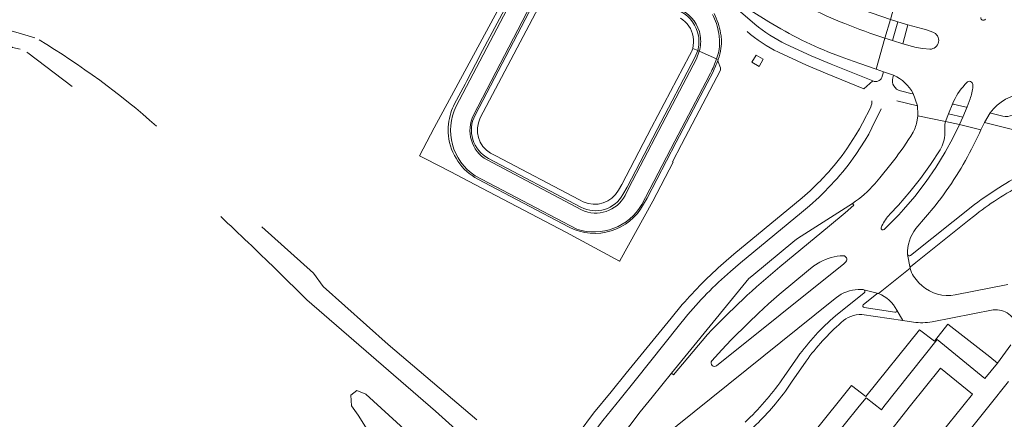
# Model space of a CAD drawing. Header units: metres. Extents: x 166325 to 190320, y 381923 to 404576.
# Tile 212 of 256: x 172790 to 173074, y 386746 to 386861. Entities that reach past the tile are written whole.
import ezdxf

# ---------------------------------------------------------------- set-up
doc = ezdxf.new("R2010")
doc.units = ezdxf.units.M
for name, color, linetype, lineweight in [('B-WE-OG-WATER_BEEK-GV', 8, 'Continuous', 18), ('B-WE-OG-WATER_MEER-GV', 8, 'Continuous', 18), ('B-WE-VH-VERHARDING_ASFALT-GV', 8, 'Continuous', 18), ('B-WE-VH-VERHARDING_BETON-GV', 8, 'Continuous', 18), ('B-WE-VH-VERHARDING_BETONSTRAATSTEEN-GV', 8, 'Continuous', 18), ('B-WE-VH-VERHARDING_STRAATBAKSTEEN-GV', 8, 'Continuous', 18)]:
    doc.layers.add(name, color=color, linetype=linetype, lineweight=lineweight)

msp = doc.modelspace()

# ---------------------------------------------------------------- linework, layer by layer
at = {"layer": 'B-WE-OG-WATER_BEEK-GV', "flags": 128}
for points in [[(172794.295, 386856.179), (172790.392, 386857.333), (172784.76, 386858.988), (172780.653, 386860.294), (172777.696, 386861.352), (172787.852, 386853.45), (172790.048, 386852.945)], [(172791.924, 386852.076), (172792.219, 386851.855), (172804.961, 386842.152)], [(172921.546, 386746.031), (172896.042, 386767.782), (172877.288, 386784.536), (172874.499, 386788.337), (172859.617, 386801.687)], [(172863.605, 386789.57), (172863.81, 386789.369), (172872.605, 386780.658), (172909.706, 386748.568), (172917.383, 386741.681)]]:
    msp.add_lwpolyline(points, dxfattribs=at)
at = {"layer": 'B-WE-OG-WATER_BEEK-GV'}
for points in [[(172829.304, 386830.762, 0.0439729), (172795.476, 386855.656)], [(172847.794, 386804.674, -0.0056614), (172863.605, 386789.57)]]:
    msp.add_lwpolyline(points, format="xyb", dxfattribs=at)
at = {"layer": 'B-WE-OG-WATER_MEER-GV', "flags": 128}
msp.add_lwpolyline([(172890.955, 386741.703), (172903.756, 386724.576), (172904.677, 386724.242), (172905.498, 386724.531), (172911.534, 386730.341), (172912.071, 386731.863), (172911.315, 386733.249), (172900.652, 386743.39), (172889.624, 386753.494), (172886.993, 386754.542), (172885.298, 386753.205), (172885.472, 386750.126), (172887.442, 386747.436)], close=True, dxfattribs=at)
at = {"layer": 'B-WE-VH-VERHARDING_ASFALT-GV', "flags": 128}
for points in [[(172920.644, 386833.954), (172937.267, 386865.949), (172942.019, 386874.982), (172937.102, 386877.577), (172932.205, 386868.192), (172915.596, 386836.491)], [(172986.168, 386876.122), (172995.105, 386868.115), (172997.753, 386865.934), (173000.627, 386863.974), (173005.725, 386860.85), (173006.84, 386860.167)], [(173001.707, 386860.126), (172996.879, 386864.237), (172993.932, 386866.836), (172993.723, 386867.011), (172986.469, 386873.555)], [(173048.251, 386866.399), (173047.622, 386866.397), (173044.583, 386866.714), (173042.288, 386866.951), (173040.714, 386861.519), (173042.913, 386860.819), (173045.796, 386859.944), (173050.124, 386858.756), (173051.09, 386858.499), (173052.967, 386857.854)], [(173008.463, 386852.09), (173016.56, 386848.342), (173022.476, 386845.871), (173033.09, 386841.507), (173035.669, 386843.758), (173023.68, 386848.635), (173017.891, 386851.049), (173010.627, 386854.396)], [(173026.538, 386850.704), (173028.661, 386849.949), (173031.925, 386848.788), (173036.635, 386847.139), (173039.169, 386856.116)], [(173052.099, 386852.925), (173050.101, 386853.102), (173048.118, 386853.458), (173044.273, 386854.513), (173041.342, 386855.448), (173039.169, 386856.116), (173036.635, 386847.139), (173038.781, 386846.414), (173041.668, 386845.416)], [(172990.659, 386850.116), (172985.673, 386852.317), (172984.842, 386850.159), (172974.002, 386829.519), (172965.372, 386812.92), (172964.31, 386810.755)], [(172985.673, 386852.317), (172990.659, 386850.116)], [(172969.136, 386808.201), (172970.146, 386810.167), (172978.602, 386826.372), (172987.544, 386843.397), (172988.936, 386846.047)], [(173041.4, 386844.671), (173041.668, 386845.416), (173038.781, 386846.414), (173038.256, 386844.741)], [(173035.669, 386843.758), (173033.09, 386841.507)], [(173042.547, 386838.007), (173048.517, 386836.57), (173047.258, 386840.156), (173047.045, 386840.057), (173043.622, 386840.899)], [(173047.258, 386840.156), (173048.517, 386836.57), (173048.653, 386834.077), (173048.611, 386833.725), (173056.623, 386832.126), (173057.496, 386834.337), (173058.707, 386837.368), (173058.974, 386837.997)], [(173063.708, 386838.586), (173062.806, 386836.269), (173061.58, 386833.369), (173060.622, 386831.169), (173066.828, 386829.673), (173067.822, 386831.821), (173069.46, 386834.589)], [(173035.071, 386836.255), (173032.714, 386831.646), (173031.789, 386829.975), (173030.791, 386828.276), (173028.224, 386824.243)], [(173030.772, 386822.536), (173033.453, 386826.708), (173034.511, 386828.44), (173035.413, 386830.21), (173038.056, 386835.741)], [(173073.12, 386833.599), (173069.637, 386834.469), (173069.46, 386834.589), (173067.822, 386831.821), (173075.887, 386829.784)], [(173056.394, 386828.713), (173056.378, 386830.062), (173056.401, 386831.171), (173056.623, 386832.126), (173048.611, 386833.725), (173048.458, 386832.443)], [(173064.707, 386825.243), (173066.384, 386828.744), (173066.825, 386829.665), (173066.828, 386829.673), (173060.622, 386831.169), (173058.677, 386827.242), (173056.49, 386823.259), (173053.827, 386818.843), (173051.009, 386814.778), (173047.759, 386810.502), (173044.545, 386806.694), (173043.192, 386805.217), (173038.946, 386800.96)], [(173047.25, 386828.959), (173046.651, 386827.897)], [(173040.579, 386805.355), (173043.042, 386807.955), (173046.342, 386811.757), (173049.422, 386815.677), (173052.315, 386819.728), (173055.03, 386823.941)], [(173040.824, 386819.75), (173037.665, 386815.856), (173036.246, 386814.107)], [(172921.116, 386816.436), (172950.394, 386801.028)], [(173017.616, 386812.127), (173015.311, 386810.111), (173013.15, 386808.221), (172995.675, 386793.816), (172992.681, 386791.267)], [(173029.793, 386808.474), (173013.928, 386798.306), (173013.215, 386797.727), (173000.773, 386787.504), (172999.984, 386786.856), (172977.698, 386759.523), (172978.207, 386759.088), (172988.06, 386770.679)], [(172994.647, 386788.848), (172997.586, 386791.344), (173015.097, 386805.803), (173017.402, 386807.768)], [(173029.793, 386808.474), (173030.224, 386807.971), (173027.661, 386805.765), (173023.149, 386802.026), (173008.895, 386790.204)], [(173064.927, 386808.141), (173046.556, 386793.427)], [(173048.066, 386801.187), (173053.609, 386807.81)], [(173046.534, 386790.228), (173048.104, 386791.457), (173063.402, 386803.709), (173064.651, 386804.709)], [(173027.88, 386791.669), (173027.273, 386791.079), (172990.671, 386761.685)], [(173031.483, 386783.653), (173032.86, 386783.63), (173033.039, 386783.586), (173037.327, 386782.53), (173046.382, 386789.777), (173045.694, 386793.706)], [(173045.694, 386793.706), (173046.382, 386789.777)], [(173046.399, 386789.679), (173046.382, 386789.777), (173037.327, 386782.53)], [(173037.327, 386782.53), (173033.039, 386783.586)], [(173049.84, 386784.74), (173048.955, 386785.584)], [(173074.555, 386785.057), (173059.392, 386782.073)], [(172969.536, 386736.596), (173023.862, 386780.322), (173025.164, 386781.353)], [(173033.169, 386782.699), (173024.923, 386776.073)], [(173032.929, 386779.268), (173036.839, 386782.43)], [(172980.779, 386779.276), (172977.556, 386775.338), (172964.592, 386759.494), (172960.292, 386754.184), (172955.203, 386747.961), (172951.052, 386742.422), (172949.734, 386740.926), (172947.029, 386736.828), (172946.749, 386736.419), (172944.605, 386733.158), (172947.794, 386731.342), (172948.301, 386732.108), (172948.559, 386732.573), (172949.998, 386734.679), (172954.076, 386740.797), (172957.886, 386745.852), (172962.914, 386752.049), (172967.192, 386757.448), (172980.012, 386773.451)], [(173042.043, 386777.079), (173033.203, 386778.425)], [(173042.591, 386777.675), (173044.276, 386774.703), (173047.413, 386774.237)], [(173044.276, 386774.703), (173042.591, 386777.675)], [(173052.774, 386774.287), (173070.364, 386777.744)], [(172980.012, 386773.451), (172981.653, 386775.499)], [(173032.517, 386776.449), (173044.276, 386774.703)], [(172988.06, 386770.679), (172978.207, 386759.088), (172977.698, 386759.523), (172972.078, 386752.63), (172968.668, 386748.363), (172965.619, 386744.414), (172962.902, 386740.809), (172958.884, 386735.532)], [(173014.078, 386764.242), (173010.125, 386758.546), (173009.457, 386757.583)], [(173010.484, 386754.351), (173012.259, 386756.925), (173016.444, 386762.996)]]:
    msp.add_lwpolyline(points, dxfattribs=at)
at = {"layer": 'B-WE-VH-VERHARDING_ASFALT-GV'}
for points in [[(173027.57, 386860.29, -0.0233075), (173016.991, 386865.107)], [(173010.627, 386854.396, -0.0631178), (173001.707, 386860.126)], [(173006.84, 386860.167, 0.0481355), (173026.538, 386850.704)], [(173039.169, 386856.116, -0.0194683), (173027.57, 386860.29)], [(172990.659, 386850.116, 0.1362008), (172991.295, 386857.507)], [(172999.436, 386857.992, 0.0669161), (173008.463, 386852.09)], [(172988.936, 386846.047, 0.0247015), (172990.659, 386850.116)], [(173038.256, 386844.741, -0.3858646), (173035.669, 386843.758)], [(173043.622, 386840.899, -0.4125429), (173041.4, 386844.671)], [(173062.76, 386843.341, -0.6602761), (173064.484, 386842.731)], [(173069.46, 386834.589, -0.2055626), (173079.491, 386840.298)], [(173080.056, 386840.35, -0.4874935), (173073.12, 386833.599)], [(173035.432, 386838.045, -0.1178172), (173035.071, 386836.255)], [(172915.596, 386836.491, 0.3785762), (172921.116, 386816.436)], [(172924.532, 386821.003, -0.3990324), (172920.644, 386833.954)], [(173048.458, 386832.443, -0.0798962), (173047.25, 386828.959)], [(173055.03, 386823.941, 0.1366423), (173056.394, 386828.713)], [(173046.651, 386827.897, -0.0240757), (173040.824, 386819.75)], [(173028.224, 386824.243, -0.0335081), (173022.179, 386816.682)], [(173059.756, 386816.481, 0.0245685), (173064.707, 386825.243)], [(173017.402, 386807.768, 0.0610614), (173030.772, 386822.536)], [(173081.531, 386818.287, 0.0470926), (173064.927, 386808.141)], [(173022.179, 386816.682, -0.0223735), (173017.616, 386812.127)], [(173053.609, 386807.81, 0.0269689), (173059.756, 386816.481)], [(173036.246, 386814.107, -0.0680849), (173029.793, 386808.474)], [(173064.651, 386804.709, -0.0443645), (173078.931, 386814.031)], [(172950.394, 386801.028, 0.3547517), (172969.136, 386808.201)], [(173045.694, 386793.706, -0.1845854), (173048.066, 386801.187)], [(173020.387, 386791.544, -0.1205696), (173027.176, 386793.36)], [(173046.556, 386793.427, -0.5019262), (173045.694, 386793.706)], [(172992.681, 386791.267, 0.0369509), (172980.779, 386779.276)], [(172981.653, 386775.499, -0.0423528), (172994.647, 386788.848)], [(172988.06, 386770.679, -0.0305257), (173008.895, 386790.204)], [(173046.382, 386789.777, -0.2120178), (173046.534, 386790.228)], [(173048.955, 386785.584, -0.1218227), (173046.399, 386789.679)], [(173025.164, 386781.353, -0.1559317), (173031.483, 386783.653)], [(173033.039, 386783.586, -0.5518949), (173033.169, 386782.699)], [(173059.392, 386782.073, -0.2293746), (173049.84, 386784.74)], [(173042.591, 386777.675, -0.6172845), (173042.043, 386777.079)], [(173070.364, 386777.744, -0.4260356), (173077.112, 386772.492)], [(173024.923, 386776.073, 0.0586448), (173014.078, 386764.242)], [(173026.565, 386774.117, -0.2078539), (173032.517, 386776.449)], [(173016.444, 386762.996, -0.0572102), (173026.565, 386774.117)], [(173047.413, 386774.237, 0.0703678), (173052.774, 386774.287)], [(172990.671, 386761.685, -0.8836208), (172989.264, 386763.075)], [(173009.457, 386757.583, -0.0500527), (172998.923, 386745.427)], [(173000.687, 386743.45, 0.0531107), (173010.484, 386754.351)]]:
    msp.add_lwpolyline(points, format="xyb", dxfattribs=at)
at = {"layer": 'B-WE-VH-VERHARDING_ASFALT-GV', "flags": 128}
for points in [[(173045.796, 386859.944), (173042.913, 386860.819), (173041.342, 386855.448), (173044.273, 386854.513)], [(173062.806, 386836.269), (173062.704, 386836.175), (173062.52, 386836.191), (173058.842, 386837.102), (173058.712, 386837.174), (173058.707, 386837.368), (173057.496, 386834.337), (173061.58, 386833.369)]]:
    msp.add_lwpolyline(points, close=True, dxfattribs=at)
at = {"layer": 'B-WE-VH-VERHARDING_BETON-GV', "flags": 128}
msp.add_lwpolyline([(173004.109, 386850.047), (173002.024, 386851.229), (173000.836, 386849.158), (173002.915, 386847.984)], close=True, dxfattribs=at)
at = {"layer": 'B-WE-VH-VERHARDING_BETONSTRAATSTEEN-GV', "flags": 128}
for points in [[(172915.172, 386837.162), (172918.181, 386842.884), (172918.66, 386843.797), (172921.176, 386848.583), (172923.249, 386852.525), (172931.716, 386868.387), (172936.664, 386877.809), (172935.269, 386878.548), (172930.066, 386868.717), (172909.304, 386830.214), (172905.108, 386822.225), (172906.768, 386821.362), (172914.077, 386817.563), (172920.984, 386813.955), (172947.269, 386800.137), (172962.734, 386791.839), (172962.785, 386791.937), (172972.307, 386809.156), (172978.132, 386820.365), (172978.002, 386820.432), (172980.569, 386825.403), (172991.769, 386846.911)], [(172915.596, 386836.491), (172932.205, 386868.192), (172937.102, 386877.577), (172936.664, 386877.809), (172931.716, 386868.387), (172923.249, 386852.525), (172921.176, 386848.583), (172918.66, 386843.797), (172918.181, 386842.884), (172915.172, 386837.162)], [(172921.075, 386833.936), (172937.753, 386865.717), (172940.376, 386870.727), (172942.524, 386874.716), (172942.019, 386874.982), (172937.267, 386865.949), (172920.644, 386833.954)], [(172922.589, 386833.091), (172939.312, 386864.972), (172943.179, 386872.346), (172943.759, 386873.451), (172942.524, 386874.716), (172940.376, 386870.727), (172937.753, 386865.717), (172921.075, 386833.936)], [(172983.416, 386852.129), (172982.855, 386851.066), (172971.929, 386830.339), (172963.313, 386813.953), (172962.395, 386812.295)], [(172963.693, 386811.056), (172964.878, 386813.157), (172973.551, 386829.749), (172984.439, 386850.501), (172985.23, 386852.518), (172983.776, 386853.156)], [(172965.372, 386812.92), (172974.002, 386829.519), (172984.842, 386850.159), (172985.673, 386852.317), (172985.23, 386852.518), (172984.439, 386850.501), (172973.551, 386829.749), (172964.878, 386813.157), (172963.693, 386811.056)], [(172983.776, 386853.156), (172985.23, 386852.518)], [(172985.23, 386852.518), (172985.673, 386852.317)], [(172991.09, 386849.834), (172991.123, 386849.925), (172990.659, 386850.116)], [(172990.659, 386850.116), (172991.123, 386849.925)], [(172991.775, 386847.556), (172991.095, 386849.277)], [(172989.604, 386846.25), (172987.979, 386843.155), (172979.043, 386826.131), (172970.62, 386809.96), (172969.625, 386808.203)], [(173047.759, 386810.502), (173051.009, 386814.778), (173053.827, 386818.843), (173056.49, 386823.259), (173058.677, 386827.242), (173060.622, 386831.169), (173056.623, 386832.126), (173056.401, 386831.171), (173056.378, 386830.062), (173056.394, 386828.713)], [(172927.107, 386822.175), (172925.539, 386822.989)], [(172924.532, 386821.003), (172951.776, 386806.593)], [(172924.971, 386821.428), (172951.581, 386807.368)], [(172952.221, 386808.951), (172951.121, 386809.525), (172927.107, 386822.175)], [(172948.194, 386801.651), (172921.918, 386815.455)], [(172964.31, 386810.755), (172965.372, 386812.92)], [(173038.946, 386800.96), (173043.192, 386805.217), (173044.545, 386806.694), (173047.759, 386810.502)], [(173038.305, 386801.989), (173038.084, 386801.435)], [(173027.273, 386791.079), (173027.88, 386791.669)], [(173020.387, 386791.544), (173018.678, 386790.448), (173017.108, 386789.211), (173008.657, 386782.181), (173005.654, 386779.536), (173002.695, 386776.84), (172999.81, 386774.07), (172994.868, 386769.162), (172992.14, 386766.221), (172989.264, 386763.075)], [(172990.671, 386761.685), (173027.273, 386791.079)], [(173075.462, 386767.678), (173071.546, 386762.457), (173067.963, 386757.98), (173054.181, 386769.243), (173038.873, 386749.876), (173038.141, 386748.95), (173033.797, 386752.388), (173031.741, 386750), (173001.472, 386712.346), (173002.301, 386711.7), (173003.568, 386710.713), (173006.293, 386708.589), (173010.116, 386713.225), (173027.886, 386698.903), (173031.305, 386703.162), (173027.362, 386706.515), (173038.18, 386720.098), (173038.582, 386720.603), (173039.363, 386721.621), (173043.669, 386718.293), (173043.947, 386718.639), (173065.249, 386745.197), (173069.108, 386749.969), (173074.725, 386757.138)]]:
    msp.add_lwpolyline(points, dxfattribs=at)
at = {"layer": 'B-WE-VH-VERHARDING_BETONSTRAATSTEEN-GV'}
for points in [[(172980.433, 386863.672, -0.2311602), (172985.451, 386856.799)], [(172985.97, 386856.875, 0.2306553), (172980.675, 386864.133)], [(172989.48, 386862.96, -0.074021), (172991.295, 386857.507)], [(172991.821, 386857.592, 0.0655579), (172989.954, 386863.185)], [(172980.242, 386861.846, -0.2210696), (172983.942, 386856.488)], [(172985.673, 386852.317, 0.1007664), (172985.97, 386856.875)], [(172992.037, 386855.895, 0.0306705), (172991.821, 386857.592)], [(172983.942, 386856.488, -0.1081714), (172983.776, 386853.156)], [(172985.451, 386856.799, -0.100293), (172985.23, 386852.518)], [(172991.916, 386853.143, 0.0447042), (172992.037, 386855.895)], [(172983.776, 386853.156, -0.0351693), (172983.416, 386852.129)], [(172991.123, 386849.925, 0.0537145), (172991.916, 386853.143)], [(172991.09, 386849.834, -0.0234274), (172989.604, 386846.25)], [(172991.095, 386849.277, -0.1508735), (172991.09, 386849.834)], [(172991.769, 386846.911, 0.1073242), (172991.775, 386847.556)], [(172914.099, 386834.604, -0.043208), (172915.172, 386837.162)], [(172914.099, 386834.604, 0.1049447), (172913.421, 386827.954)], [(172924.971, 386821.428, -0.4124529), (172921.075, 386833.936)], [(172925.539, 386822.989, -0.3999053), (172922.589, 386833.091)], [(172921.918, 386815.455, -0.2497921), (172913.421, 386827.954)], [(172962.395, 386812.295, -0.3944338), (172952.221, 386808.951)], [(172951.581, 386807.368, 0.4081342), (172963.693, 386811.056)], [(172951.776, 386806.593, 0.3989482), (172964.31, 386810.755)], [(172948.194, 386801.651, 0.4094283), (172969.625, 386808.203)], [(173040.579, 386805.355, 0.0718258), (173038.305, 386801.989)], [(173038.084, 386801.435, 0.7412458), (173038.946, 386800.96)], [(173027.88, 386791.669, 0.6502674), (173027.176, 386793.36)], [(173037.327, 386782.53, 0.1409392), (173036.839, 386782.43)], [(173042.591, 386777.675, 0.1760638), (173037.327, 386782.53)], [(173032.929, 386779.268, 0.5996906), (173033.203, 386778.425)]]:
    msp.add_lwpolyline(points, format="xyb", dxfattribs=at)
at = {"layer": 'B-WE-VH-VERHARDING_BETONSTRAATSTEEN-GV', "flags": 128}
for points in [[(173071.546, 386762.457), (173069.381, 386764.228), (173057.272, 386773.622), (173053.395, 386768.755), (173049.162, 386772.01), (173033.612, 386752.777), (173029.496, 386756.016), (172997.334, 386715.809), (173001.472, 386712.346), (173031.741, 386750), (173033.797, 386752.388), (173038.141, 386748.95), (173038.873, 386749.876), (173054.181, 386769.243), (173067.963, 386757.98)], [(173061.56, 386749.986), (173047.475, 386732.536), (173045.28, 386729.657), (173040.985, 386733.072), (173039.518, 386731.35), (173022.618, 386710.282), (173013.534, 386717.575), (173030.316, 386738.586), (173032.62, 386741.471), (173036.939, 386738.011), (173038.394, 386739.82), (173046.522, 386750.169), (173055.135, 386760.929), (173064.381, 386753.517)], [(173038.394, 386739.82), (173047.475, 386732.536), (173061.56, 386749.986), (173064.381, 386753.517), (173055.135, 386760.929), (173046.522, 386750.169)]]:
    msp.add_lwpolyline(points, close=True, dxfattribs=at)
at = {"layer": 'B-WE-VH-VERHARDING_STRAATBAKSTEEN-GV', "flags": 128}
for points in [[(173039.169, 386856.116), (173040.714, 386861.519), (173009.397, 386872.463)], [(173052.967, 386857.854), (173051.09, 386858.499), (173050.124, 386858.756), (173045.796, 386859.944), (173044.273, 386854.513), (173048.118, 386853.458), (173050.101, 386853.102), (173052.099, 386852.925)], [(173041.668, 386845.416), (173041.4, 386844.671)], [(173064.494, 386842.187), (173064.484, 386842.731)], [(173043.622, 386840.899), (173047.045, 386840.057), (173047.258, 386840.156)], [(173058.974, 386837.997), (173058.707, 386837.368), (173058.712, 386837.174), (173058.842, 386837.102), (173062.52, 386836.191), (173062.704, 386836.175), (173062.806, 386836.269), (173063.708, 386838.586)], [(173069.46, 386834.589), (173069.637, 386834.469), (173073.12, 386833.599)]]:
    msp.add_lwpolyline(points, dxfattribs=at)
at = {"layer": 'B-WE-VH-VERHARDING_STRAATBAKSTEEN-GV'}
for points in [[(173066.754, 386862.052, 0.7883176), (173068.1, 386861.624)], [(173052.099, 386852.925, 0.841777), (173052.967, 386857.854)], [(173047.258, 386840.156, 0.1738537), (173041.668, 386845.416)], [(173062.76, 386843.341, 0.0802454), (173058.974, 386837.997)], [(173063.708, 386838.586, 0.0645692), (173064.494, 386842.187)]]:
    msp.add_lwpolyline(points, format="xyb", dxfattribs=at)

doc.saveas('drawing.dxf')
